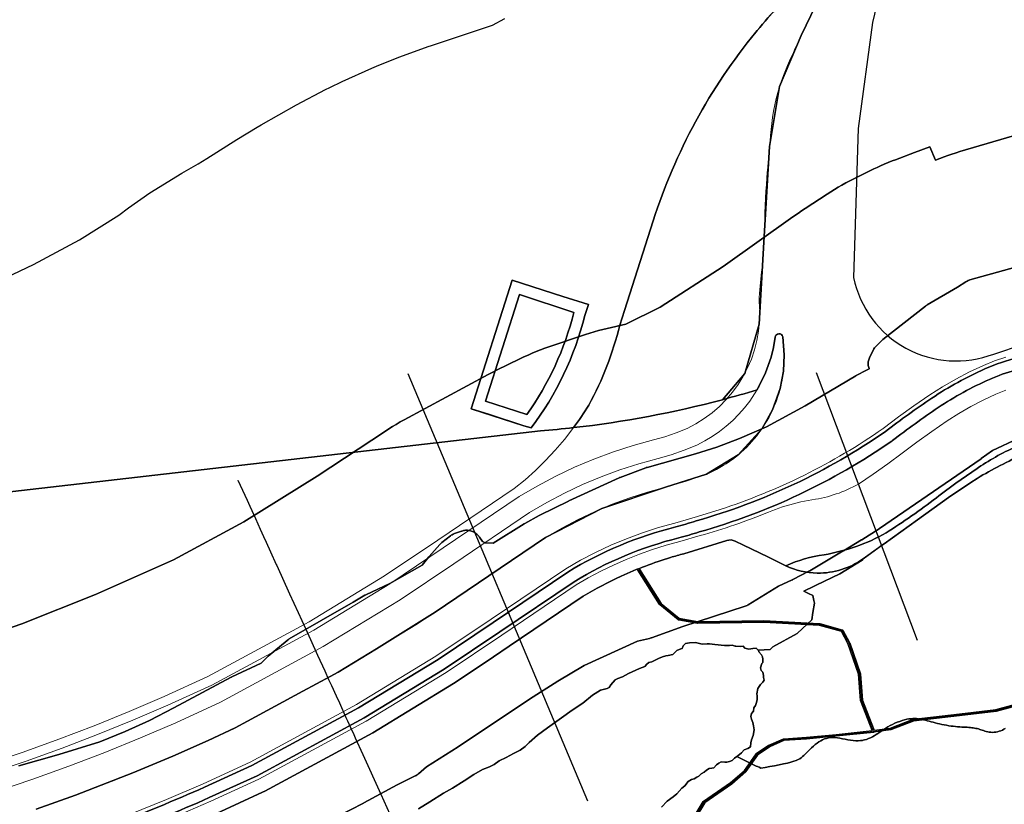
# Model space of a CAD drawing. Header units: inches. Extents: x 158323 to 160611, y 432808 to 437248.
# Tile 9 of 228: x 159280 to 159538, y 433725 to 433930. Entities that reach past the tile are written whole.
import ezdxf

# ---------------------------------------------------------------- set-up
doc = ezdxf.new("R2010")
doc.units = ezdxf.units.IN
doc.header["$MEASUREMENT"] = 0
doc.linetypes.add('CENTER', pattern=[0])
doc.linetypes.add('HIDDEN', pattern=[0])
for name, color, linetype in [('dijkpalen', 7, 'Continuous'), ('Doeltypen_kaart', 7, 'Continuous'), ('Zonering', 7, 'Continuous')]:
    doc.layers.add(name, color=color, linetype=linetype)
doc.layers.add('Hoogtlijn-nieuw 13m', color=160, linetype='Continuous', lineweight=0)
doc.layers.add('Profielen', color=3, linetype='Continuous', lineweight=60)

msp = doc.modelspace()

# ---------------------------------------------------------------- linework, layer by layer
at = {"layer": 'dijkpalen'}
for p in [(159497.06, 433816.16), (159408.43, 433774.95)]:
    msp.add_point(p, dxfattribs=at)
at = {"layer": 'Doeltypen_kaart'}
for points in [[(159245.26, 434008.16), (159413.58, 433946.23), (159422.08, 433944.71), (159423.9, 433949.58), (159427.87, 433960.2), (159480.25, 433940.93, 0.085579), (159482.59, 433940.5), (159482.62, 433940.5, 0.016069), (159483.06, 433940.51, 0.176973), (159487.47, 433942.41), (159485.36, 433940.38, 0.029093), (159473.48, 433927.61), (159473.47, 433927.59), (159473.14, 433927.19), (159473.12, 433927.17, 0.09452), (159446.26, 433877.79), (159438.74, 433854.3), (159437.5, 433850.45, -0.065001), (159429.37, 433829.51, -0.021782), (159425.41, 433823.63, -0.008106), (159416.7, 433822.8), (159257.85, 433804.52)], [(159284.53, 433723.67), (159294.87, 433727.37), (159309.92, 433733.19), (159320.41, 433737.58), (159329.62, 433741.7), (159336.73, 433744.98), (159339.95, 433746.73), (159354.45, 433754.58), (159361.57, 433758.43), (159363.67, 433759.57), (159373.74, 433765.69), (159389.11, 433775.33), (159403.18, 433784.79), (159418.07, 433794.85), (159432.82, 433802.45), (159449.48, 433808.05), (159460.21, 433811.41), (159468.55, 433816.51), (159474.78, 433823.37), (159477.54, 433828.25), (159479.55, 433833.91), (159480.38, 433838.42), (159480.6, 433842.67), (159480.21, 433847.38, 0.870896), (159478.23, 433847.34), (159477.77, 433844.59), (159477.15, 433842.09), (159475.72, 433837.98), (159473.5, 433833.53, -0.008755), (159464.4, 433830.95), (159470.24, 433837.82), (159474.06, 433850.7), (159475.25, 433872.24), (159476.77, 433897.29), (159479.35, 433912.96), (159485, 433926.29), (159491.44, 433939.56)], [(159491.44, 433939.56), (159485, 433926.29), (159479.35, 433912.96), (159476.77, 433897.29), (159475.25, 433872.24), (159474.06, 433850.7), (159470.24, 433837.82), (159464.4, 433830.95, -0.036782), (159425.41, 433823.63, 0.021782), (159429.37, 433829.51, 0.065001), (159437.5, 433850.45), (159438.74, 433854.3), (159446.26, 433877.79, -0.09452), (159473.12, 433927.17), (159473.14, 433927.19), (159473.47, 433927.59), (159473.48, 433927.61, -0.029093), (159485.36, 433940.38)], [(159505.17, 433936.01), (159503.71, 433929.74), (159500, 433902), (159498.75, 433862.93, 0.46193), (159535.48, 433842.9), (159543.29, 433845.47)], [(159412.39, 433824.14), (159414.26, 433823.54, 0.101274), (159428.34, 433852.97), (159429.26, 433855.84), (159422.58, 433857.97), (159409.29, 433862.23), (159398.52, 433828.58), (159412.39, 433824.14)], [(159425.45, 433853.79), (159411.23, 433858.46), (159402.29, 433830.52), (159413.12, 433827.05, 0.094776), (159425.45, 433853.79)], [(159257.85, 433804.52), (159416.7, 433822.8, 0.008106), (159425.41, 433823.63, 0.036782), (159464.4, 433830.95, 0.008755), (159473.5, 433833.53), (159475.72, 433837.98), (159477.15, 433842.09), (159477.77, 433844.59), (159478.23, 433847.34, -0.870896), (159480.21, 433847.38), (159480.6, 433842.67), (159480.38, 433838.42), (159479.55, 433833.91), (159477.54, 433828.25), (159474.78, 433823.37), (159468.55, 433816.51), (159460.21, 433811.41), (159449.48, 433808.05), (159432.82, 433802.45), (159418.07, 433794.85), (159403.18, 433784.79), (159389.11, 433775.33), (159373.74, 433765.69), (159363.67, 433759.57), (159361.57, 433758.43), (159354.45, 433754.58), (159339.95, 433746.73), (159336.73, 433744.98), (159329.62, 433741.7), (159320.41, 433737.58), (159309.92, 433733.19), (159294.87, 433727.37), (159284.53, 433723.67)], [(159279.85, 433710.76, 0.024842), (159328.71, 433729.47), (159341.12, 433735.13), (159369.02, 433750.24), (159389.87, 433762.91), (159404.36, 433772.61), (159423.89, 433785.81, -0.075494), (159452.19, 433797.65, 0.008929), (159457.49, 433799.18, 0.082287), (159507.01, 433822.54), (159507.13, 433822.63, -0.015827), (159519.28, 433831.36, -0.044318), (159533.17, 433838.99, -0.041201), (159541.94, 433842.02)], [(159541.94, 433842.02, 0.041201), (159533.17, 433838.99, 0.044318), (159519.28, 433831.36, 0.015827), (159507.13, 433822.63), (159507.01, 433822.54, -0.082287), (159457.49, 433799.18, -0.008929), (159452.19, 433797.65, 0.075494), (159423.89, 433785.81), (159404.36, 433772.61), (159389.87, 433762.91), (159369.02, 433750.24), (159341.12, 433735.13), (159328.71, 433729.47, -0.024842), (159279.85, 433710.76, -0.027565)], [(159541.18, 433838.7, 0.033909), (159534.38, 433836.25, 0.044318), (159520.95, 433828.87, 0.015827), (159508.96, 433820.25), (159508.78, 433820.11, -0.082344), (159458.34, 433796.31), (159458.33, 433796.3), (159458.32, 433796.3, -0.008912), (159452.95, 433794.75, 0.075384), (159425.51, 433783.28), (159406.03, 433770.12), (159391.49, 433760.38), (159370.51, 433747.64), (159342.46, 433732.45), (159329.94, 433726.73, -0.024851), (159280.78, 433707.91, -0.027555)], [(159280.78, 433707.91, 0.024851), (159329.94, 433726.73), (159342.46, 433732.45), (159370.51, 433747.64), (159391.49, 433760.38), (159406.03, 433770.12), (159425.51, 433783.28, -0.075384), (159452.95, 433794.75, 0.008912), (159458.32, 433796.3), (159458.33, 433796.3), (159458.34, 433796.31, 0.082344), (159508.78, 433820.11), (159508.96, 433820.25, -0.015827), (159520.95, 433828.87, -0.044318), (159534.38, 433836.25, -0.033909), (159541.18, 433838.7)], [(159541.98, 433818.95, 0.044318), (159531.49, 433813.18, 0.015827), (159520.46, 433805.26, -0.023695), (159507.28, 433796.07, -0.08853), (159491.04, 433790.35, 0.068401), (159481.04, 433787.47), (159480.88, 433787.55), (159476.32, 433789.76), (159469.92, 433792.86), (159467.75, 433793.92, 0.189969), (159465.56, 433794.08), (159454.27, 433790.6, 0.008735), (159450.83, 433789.63, 0.034013), (159437.85, 433784.71, 0.027448), (159427.94, 433779.49), (159408.55, 433766.39), (159404.39, 433763.61), (159398.8, 433759.86), (159393.91, 433756.58), (159372.75, 433743.74), (159344.47, 433728.42), (159343.84, 433728.13), (159331.78, 433722.62, -0.016852)], [(159506.75, 433793.19), (159506.12, 433792.72), (159506.1, 433792.76), (159505.26, 433792.16), (159501.28, 433789.3, -0.161148), (159489.29, 433785.54), (159489.21, 433785.54, -0.10604), (159481.04, 433787.47, -0.068401), (159491.04, 433790.35, 0.08853), (159507.28, 433796.07, 0.023695), (159520.46, 433805.26, -0.015827), (159531.49, 433813.18, -0.044318), (159541.98, 433818.95, -0.044437)], [(159543.39, 433816.69, 0.031564), (159531.19, 433810.35), (159529.46, 433809.25), (159523.65, 433805.37), (159515.54, 433799.5), (159506.75, 433793.19), (159506.12, 433792.72), (159506.1, 433792.76), (159505.26, 433792.16), (159501.28, 433789.3, -0.161148), (159489.29, 433785.54), (159489.21, 433785.54, -0.10604), (159481.04, 433787.47, -0.068401), (159491.04, 433790.35, 0.08853), (159507.28, 433796.07, 0.023695), (159520.46, 433805.26, -0.015827), (159531.49, 433813.18, -0.044318), (159541.98, 433818.95, -0.044437)], [(159538.52, 433744.86), (159538.16, 433744.63), (159537.77, 433744.43), (159537.36, 433744.26), (159536.92, 433744.11), (159536.48, 433743.99), (159536.03, 433743.91), (159535.58, 433743.85), (159535.15, 433743.83), (159534.73, 433743.85), (159534.32, 433743.9), (159533.93, 433743.97), (159533.55, 433744.06), (159533.18, 433744.17), (159532.83, 433744.28), (159532.48, 433744.4), (159532.14, 433744.51), (159531.81, 433744.62), (159531.48, 433744.71), (159531.15, 433744.8), (159530.82, 433744.88), (159530.48, 433744.94), (159530.13, 433745), (159529.76, 433745.05), (159529.37, 433745.09), (159528.96, 433745.13), (159528.52, 433745.15), (159528.06, 433745.18), (159527.59, 433745.2), (159527.09, 433745.22), (159526.57, 433745.26), (159526.03, 433745.3), (159525.47, 433745.35), (159524.89, 433745.41), (159524.3, 433745.49), (159523.71, 433745.58), (159523.1, 433745.68), (159522.5, 433745.8), (159521.9, 433745.92), (159521.31, 433746.05), (159520.74, 433746.18), (159520.18, 433746.32), (159519.64, 433746.46), (159519.11, 433746.61), (159518.6, 433746.75), (159518.09, 433746.88), (159517.6, 433747.01), (159517.12, 433747.13), (159516.65, 433747.23), (159516.18, 433747.32), (159515.71, 433747.38), (159515.24, 433747.43), (159514.76, 433747.45), (159514.27, 433747.44), (159513.76, 433747.41), (159513.23, 433747.34), (159512.68, 433747.24), (159512.09, 433747.1), (159511.48, 433746.92), (159510.86, 433746.71), (159510.23, 433746.47), (159509.59, 433746.21), (159508.97, 433745.92), (159508.35, 433745.62), (159507.76, 433745.29), (159507.19, 433744.95), (159506.65, 433744.61), (159506.13, 433744.25), (159505.63, 433743.91), (159505.14, 433743.57), (159504.65, 433743.24), (159504.17, 433742.93), (159503.69, 433742.65), (159503.2, 433742.4), (159502.7, 433742.18), (159502.19, 433741.99), (159501.67, 433741.85), (159501.32, 433741.77), (159501.12, 433741.73), (159500.55, 433741.66), (159499.96, 433741.63), (159499.33, 433741.65), (159498.67, 433741.7), (159497.98, 433741.8), (159497.28, 433741.91), (159496.58, 433742.04), (159495.87, 433742.16), (159495.18, 433742.28), (159494.51, 433742.37), (159493.87, 433742.44), (159493.27, 433742.46), (159492.7, 433742.44), (159492.16, 433742.37), (159491.64, 433742.26), (159491.14, 433742.1), (159490.65, 433741.89), (159490.17, 433741.64), (159489.68, 433741.34), (159489.2, 433740.99), (159488.71, 433740.61), (159488.23, 433740.19), (159487.76, 433739.77), (159487.3, 433739.33), (159486.86, 433738.91), (159486.45, 433738.5), (159486.07, 433738.12), (159485.73, 433737.78), (159485.39, 433737.47), (159485.05, 433737.19), (159484.66, 433736.93), (159484.22, 433736.69), (159483.7, 433736.46), (159483.07, 433736.24), (159482.31, 433736.02), (159481.41, 433735.79), (159480.38, 433735.56), (159479.26, 433735.33), (159478.08, 433735.09), (159476.86, 433734.86), (159475.64, 433734.63), (159474.45, 433734.41), (159474.02, 433734.71), (159473.56, 433734.88), (159473.25, 433734.99), (159468.19, 433737.49), (159468.47, 433737.67), (159469.4, 433738.45), (159470.12, 433739.29), (159471.08, 433739.59), (159471.77, 433740.04), (159471.8, 433741.09), (159471.98, 433741.84), (159472.43, 433743.04), (159472.7, 433744.45), (159472.58, 433745.56), (159472.37, 433746.43), (159471.98, 433747.3), (159471.83, 433747.96), (159472.04, 433748.77), (159472.58, 433749.4), (159472.61, 433750.24), (159473.03, 433750.87), (159473.36, 433751.68), (159473.54, 433752.4), (159473.48, 433753.39), (159473.42, 433753.9), (159473.69, 433755.31), (159474.35, 433756.36), (159475.01, 433756.96), (159475.34, 433757.47), (159475.19, 433758.22), (159475.16, 433758.76), (159474.98, 433759.6), (159474.56, 433760.02), (159474.35, 433760.74), (159474.68, 433761.82), (159474.98, 433762.15), (159474.95, 433762.96), (159474.89, 433763.59), (159474.62, 433764.16), (159473.93, 433764.91), (159473.81, 433765.33), (159473.75, 433765.38), (159476.93, 433765.56), (159477.63, 433766.19), (159483.99, 433769.74), (159486.69, 433772.22), (159487.84, 433773.29), (159488.13, 433775.21), (159488.5, 433777.65), (159488.33, 433778.4), (159488.06, 433779.64), (159486.99, 433780.19), (159485.74, 433780.84), (159488.41, 433782.11), (159488.92, 433782.35), (159495.2, 433785.33), (159501, 433788.92), (159501.28, 433789.3), (159506.1, 433792.76), (159506.12, 433792.72), (159506.75, 433793.19), (159515.54, 433799.5), (159523.65, 433805.37), (159529.46, 433809.25), (159531.19, 433810.35, -0.031564), (159543.39, 433816.69)], [(159543.39, 433816.69, 0.031564), (159531.19, 433810.35), (159529.46, 433809.25), (159523.65, 433805.37), (159515.54, 433799.5), (159506.75, 433793.19)], [(159331.78, 433722.62), (159343.84, 433728.13), (159344.47, 433728.42), (159372.75, 433743.74), (159393.91, 433756.58), (159398.8, 433759.86), (159404.39, 433763.61), (159408.55, 433766.39), (159427.94, 433779.49, -0.027448), (159437.85, 433784.71, -0.034013), (159450.83, 433789.63, -0.008735), (159454.27, 433790.6), (159465.56, 433794.08, -0.189969), (159467.75, 433793.92), (159469.92, 433792.86), (159476.32, 433789.76), (159480.88, 433787.55), (159481.04, 433787.47, 0.10604), (159489.21, 433785.54), (159489.29, 433785.54, 0.161148), (159501.28, 433789.3), (159501, 433788.92), (159495.2, 433785.33), (159488.92, 433782.35), (159488.41, 433782.11), (159485.74, 433780.84), (159486.99, 433780.19), (159488.06, 433779.64), (159488.33, 433778.4), (159488.5, 433777.65), (159488.13, 433775.21), (159487.84, 433773.29), (159486.69, 433772.22), (159483.99, 433769.74), (159477.63, 433766.19), (159476.93, 433765.56), (159473.75, 433765.38), (159473.24, 433765.87), (159472.34, 433765.81), (159471.32, 433765.63), (159470.27, 433765.87), (159469.79, 433766.38), (159469.01, 433766.29), (159467.87, 433766.38), (159467.75, 433766.42), (159466.97, 433766.65), (159466.22, 433766.56), (159464.96, 433766.56), (159462.44, 433766.86), (159460.98, 433766.99), (159460.37, 433767.04), (159459.08, 433766.95), (159458.36, 433767.1), (159457.31, 433767.4), (159455.78, 433767.31), (159454.73, 433767.07), (159454.07, 433766.53), (159453.83, 433765.75), (159453.47, 433765.72), (159452.48, 433765.24), (159451.94, 433764.7), (159451.37, 433764.22), (159450.2, 433763.98), (159449.57, 433763.86), (159448.73, 433763.62), (159447.62, 433763.14), (159445.88, 433762.33), (159445.13, 433762.12), (159444.62, 433761.7), (159444.05, 433761.04), (159442.7, 433760.59), (159439.79, 433759.27), (159438.17, 433758.34), (159437.03, 433757.89), (159436.25, 433757.56), (159435.14, 433756.3), (159434.72, 433755.58), (159434.18, 433755.34), (159432.47, 433754.86), (159430.31, 433753.6), (159427.82, 433751.5), (159425.06, 433749.61), (159422.27, 433747.63), (159418.58, 433744.99), (159415.97, 433743.1), (159413.75, 433741.21), (159412.7, 433740.16), (159411.38, 433739.17), (159409.67, 433738.27), (159407.75, 433737.25), (159405.92, 433736.41), (159404.54, 433735.39), (159404.44, 433735.32), (159403.39, 433734.84), (159401.56, 433734.12), (159399.25, 433732.83), (159396.7, 433731.12), (159393.67, 433729.23), (159391.3, 433727.88), (159387.7, 433725.63), (159384.79, 433723.8)], [(159455.06, 433718.55), (159459.38, 433725.7, -0.105438), (159459.46, 433725.77), (159466.53, 433730.67), (159470.18, 433733.85), (159473.22, 433738.18, -0.090831), (159473.28, 433738.25), (159476.51, 433740.43), (159476.53, 433740.44), (159476.55, 433740.46), (159480.36, 433742.15, -0.088734), (159480.45, 433742.17), (159486.42, 433742.55), (159494.18, 433743.31), (159503.65, 433744.3), (159500.59, 433752.13), (159500.57, 433752.21), (159500.08, 433759.04), (159497.28, 433767.13), (159495.56, 433770.26), (159489.81, 433771.81), (159475.25, 433772.59), (159457.95, 433772.33), (159457.9, 433772.34), (159452.94, 433773.23, -0.127924), (159452.83, 433773.28), (159447.99, 433777.24), (159447.96, 433777.27), (159447.94, 433777.3), (159442.25, 433786.27, -0.989046), (159442.68, 433786.53), (159448.34, 433777.6), (159453.09, 433773.71), (159457.96, 433772.83), (159475.25, 433773.09), (159475.26, 433773.09), (159489.86, 433772.31), (159489.89, 433772.3), (159489.91, 433772.3), (159495.79, 433770.72, -0.204566), (159495.95, 433770.6), (159497.73, 433767.35), (159497.74, 433767.31), (159500.56, 433759.18), (159500.57, 433759.14), (159500.57, 433759.11), (159501.07, 433752.28), (159504.17, 433744.36), (159508.39, 433744.96), (159514.36, 433747.24), (159514.4, 433747.26), (159514.42, 433747.26), (159526.5, 433748.66), (159536.02, 433749.8), (159544.4, 433752.08)]]:
    msp.add_lwpolyline(points, format="xyb", dxfattribs=at)
for points in [[(159409.29, 433862.23), (159422.58, 433857.97), (159429.26, 433855.84), (159428.34, 433852.97, -0.101274), (159414.26, 433823.54), (159412.39, 433824.14), (159403.32, 433827.04), (159398.52, 433828.58)], [(159411.23, 433858.46), (159425.45, 433853.79, -0.094776), (159413.12, 433827.05), (159402.29, 433830.52)]]:
    msp.add_lwpolyline(points, format="xyb", close=True, dxfattribs=at)
for points in [[(159384.79, 433723.8), (159387.7, 433725.63), (159391.3, 433727.88), (159393.67, 433729.23), (159396.7, 433731.12), (159399.25, 433732.83), (159401.56, 433734.12), (159403.39, 433734.84), (159404.44, 433735.32), (159404.54, 433735.39), (159405.92, 433736.41), (159407.75, 433737.25), (159409.67, 433738.27), (159411.38, 433739.17), (159412.7, 433740.16), (159413.75, 433741.21), (159415.97, 433743.1), (159418.58, 433744.99), (159422.27, 433747.63), (159425.06, 433749.61), (159427.82, 433751.5), (159430.31, 433753.6), (159432.47, 433754.86), (159434.18, 433755.34), (159434.72, 433755.58), (159435.14, 433756.3), (159436.25, 433757.56), (159437.03, 433757.89), (159438.17, 433758.34), (159439.79, 433759.27), (159442.7, 433760.59), (159444.05, 433761.04), (159444.62, 433761.7), (159445.13, 433762.12), (159445.88, 433762.33), (159447.62, 433763.14), (159448.73, 433763.62), (159449.57, 433763.86), (159450.2, 433763.98), (159451.37, 433764.22), (159451.94, 433764.7), (159452.48, 433765.24), (159453.47, 433765.72), (159453.83, 433765.75), (159454.07, 433766.53), (159454.73, 433767.07), (159455.78, 433767.31), (159457.31, 433767.4), (159458.36, 433767.1), (159459.08, 433766.95), (159460.37, 433767.04), (159460.98, 433766.99), (159462.44, 433766.86), (159464.96, 433766.56), (159466.22, 433766.56), (159466.97, 433766.65), (159467.75, 433766.42), (159467.87, 433766.38), (159469.01, 433766.29), (159469.79, 433766.38), (159470.27, 433765.87), (159471.32, 433765.63), (159472.34, 433765.81), (159473.24, 433765.87), (159473.75, 433765.38), (159473.81, 433765.33), (159473.93, 433764.91), (159474.62, 433764.16), (159474.89, 433763.59), (159474.95, 433762.96), (159474.98, 433762.15), (159474.68, 433761.82), (159474.35, 433760.74), (159474.56, 433760.02), (159474.98, 433759.6), (159475.16, 433758.76), (159475.19, 433758.22), (159475.34, 433757.47), (159475.01, 433756.96), (159474.35, 433756.36), (159473.69, 433755.31), (159473.42, 433753.9), (159473.48, 433753.39), (159473.54, 433752.4), (159473.36, 433751.68), (159473.03, 433750.87), (159472.61, 433750.24), (159472.58, 433749.4), (159472.04, 433748.77), (159471.83, 433747.96), (159471.98, 433747.3), (159472.37, 433746.43), (159472.58, 433745.56), (159472.7, 433744.45), (159472.43, 433743.04), (159471.98, 433741.84), (159471.8, 433741.09), (159471.77, 433740.04), (159471.08, 433739.59), (159470.12, 433739.29), (159469.4, 433738.45), (159468.47, 433737.67), (159468.19, 433737.49), (159467.57, 433737.1), (159466.91, 433736.47), (159466.25, 433736.23), (159465.59, 433736.05), (159464.99, 433736.02), (159464.03, 433736.08), (159463.49, 433735.78), (159462.83, 433735.36), (159462.17, 433734.55), (159461.6, 433734.43), (159460.88, 433734.4), (159460.19, 433733.89), (159459.65, 433733.41), (159458.81, 433732.96), (159458.21, 433732.33), (159457.7, 433732.09), (159456.95, 433731.67), (159456.32, 433731.49), (159455.42, 433730.95), (159454.55, 433729.84), (159453.74, 433729.24), (159452.48, 433727.74), (159451.46, 433726.96), (159449.96, 433725.79), (159448.43, 433724.26)], [(159544.53, 433751.6), (159536.13, 433749.31), (159536.11, 433749.31), (159536.1, 433749.3), (159526.56, 433748.16), (159514.51, 433746.76), (159508.54, 433744.48), (159508.5, 433744.47), (159508.49, 433744.47), (159504.04, 433743.84), (159504.03, 433743.83), (159494.24, 433742.82), (159486.47, 433742.05), (159486.46, 433742.05), (159480.52, 433741.67), (159476.78, 433740.01), (159473.6, 433737.86), (159470.57, 433733.54), (159470.56, 433733.52), (159470.53, 433733.5), (159466.84, 433730.29), (159466.82, 433730.27), (159459.78, 433725.39), (159455.47, 433718.27)], [(159448.43, 433724.26), (159449.96, 433725.79), (159451.46, 433726.96), (159452.48, 433727.74), (159453.74, 433729.24), (159454.55, 433729.84), (159455.42, 433730.95), (159456.32, 433731.49), (159456.95, 433731.67), (159457.7, 433732.09), (159458.21, 433732.33), (159458.81, 433732.96), (159459.65, 433733.41), (159460.19, 433733.89), (159460.88, 433734.4), (159461.6, 433734.43), (159462.17, 433734.55), (159462.83, 433735.36), (159463.49, 433735.78), (159464.03, 433736.08), (159464.99, 433736.02), (159465.59, 433736.05), (159466.25, 433736.23), (159466.91, 433736.47), (159467.57, 433737.1), (159468.19, 433737.49), (159473.25, 433734.99), (159473.56, 433734.88), (159474.02, 433734.71), (159474.45, 433734.41), (159475.64, 433734.63), (159476.86, 433734.86), (159478.08, 433735.09), (159479.26, 433735.33), (159480.38, 433735.56), (159481.41, 433735.79), (159482.31, 433736.02), (159483.07, 433736.24), (159483.7, 433736.46), (159484.22, 433736.69), (159484.66, 433736.93), (159485.05, 433737.19), (159485.39, 433737.47), (159485.73, 433737.78), (159486.07, 433738.12), (159486.45, 433738.5), (159486.86, 433738.91), (159487.3, 433739.33), (159487.76, 433739.77), (159488.23, 433740.19), (159488.71, 433740.61), (159489.2, 433740.99), (159489.68, 433741.34), (159490.17, 433741.64), (159490.65, 433741.89), (159491.14, 433742.1), (159491.64, 433742.26), (159492.16, 433742.37), (159492.7, 433742.44), (159493.27, 433742.46), (159493.87, 433742.44), (159494.51, 433742.37), (159495.18, 433742.28), (159495.87, 433742.16), (159496.58, 433742.04), (159497.28, 433741.91), (159497.98, 433741.8), (159498.67, 433741.7), (159499.33, 433741.65), (159499.96, 433741.63), (159500.55, 433741.66), (159501.12, 433741.73), (159501.32, 433741.77), (159501.67, 433741.85), (159502.19, 433741.99), (159502.7, 433742.18), (159503.2, 433742.4), (159503.69, 433742.65), (159504.17, 433742.93), (159504.65, 433743.24), (159505.14, 433743.57), (159505.63, 433743.91), (159506.13, 433744.25), (159506.65, 433744.61), (159507.19, 433744.95), (159507.76, 433745.29), (159508.35, 433745.62), (159508.97, 433745.92), (159509.59, 433746.21), (159510.23, 433746.47), (159510.86, 433746.71), (159511.48, 433746.92), (159512.09, 433747.1), (159512.68, 433747.24), (159513.23, 433747.34), (159513.76, 433747.41), (159514.27, 433747.44), (159514.76, 433747.45), (159515.24, 433747.43), (159515.71, 433747.38), (159516.18, 433747.32), (159516.65, 433747.23), (159517.12, 433747.13), (159517.6, 433747.01), (159518.09, 433746.88), (159518.6, 433746.75), (159519.11, 433746.61), (159519.64, 433746.46), (159520.18, 433746.32), (159520.74, 433746.18), (159521.31, 433746.05), (159521.9, 433745.92), (159522.5, 433745.8), (159523.1, 433745.68), (159523.71, 433745.58), (159524.3, 433745.49), (159524.89, 433745.41), (159525.47, 433745.35), (159526.03, 433745.3), (159526.57, 433745.26), (159527.09, 433745.22), (159527.59, 433745.2), (159528.06, 433745.18), (159528.52, 433745.15), (159528.96, 433745.13), (159529.37, 433745.09), (159529.76, 433745.05), (159530.13, 433745), (159530.48, 433744.94), (159530.82, 433744.88), (159531.15, 433744.8), (159531.48, 433744.71), (159531.81, 433744.62), (159532.14, 433744.51), (159532.48, 433744.4), (159532.83, 433744.28), (159533.18, 433744.17), (159533.55, 433744.06), (159533.93, 433743.97), (159534.32, 433743.9), (159534.73, 433743.85), (159535.15, 433743.83), (159535.58, 433743.85), (159536.03, 433743.91), (159536.48, 433743.99), (159536.92, 433744.11), (159537.36, 433744.26), (159537.77, 433744.43), (159538.16, 433744.63), (159538.52, 433744.86)]]:
    msp.add_lwpolyline(points, dxfattribs=at)
at = {"layer": 'Hoogtlijn-nieuw 13m', "color": 2, "linetype": 'Continuous', "lineweight": 0, "ltscale": 5}
for points in [[(159477.93, 433932.75, 0), (159475.58, 433930.09, 0), (159473.29, 433927.37, 0), (159471.07, 433924.61, 0), (159468.91, 433921.79, 0), (159466.82, 433918.92, 0), (159464.8, 433916, 0), (159462.85, 433913.03, 0), (159460.96, 433910.02, 0), (159459.16, 433906.96, 0), (159457.42, 433903.87, 0), (159455.76, 433900.73, 0), (159454.17, 433897.55, 0), (159452.66, 433894.34, 0), (159451.22, 433891.09, 0), (159449.86, 433887.81, 0), (159448.58, 433884.5, 0), (159447.38, 433881.16, 0), (159446.26, 433877.79, 0), (159437.5, 433850.45, 0), (159436.87, 433848.03, 0), (159436.17, 433845.63, 0), (159435.4, 433843.24, 0), (159434.56, 433840.88, 0), (159433.65, 433838.55, 0), (159432.68, 433836.24, 0), (159431.64, 433833.97, 0), (159430.54, 433831.72, 0), (159429.37, 433829.51, 0)], [(159487.34, 433931.04, 9), (159486.71, 433929.8, 9), (159486.11, 433928.59, 9), (159485.54, 433927.42, 9), (159485, 433926.29, 9), (159484.49, 433925.18, 9), (159483.99, 433924.08, 9), (159483.5, 433922.99, 9), (159483.01, 433921.91, 9), (159482.52, 433920.81, 9), (159482.01, 433919.67, 9), (159481.48, 433918.46, 9), (159480.93, 433917.19, 9), (159480.39, 433915.85, 9), (159479.86, 433914.44, 9), (159479.35, 433912.96, 9), (159478.88, 433911.4, 9), (159478.46, 433909.79, 9), (159478.1, 433908.14, 9), (159477.8, 433906.49, 9), (159477.55, 433904.86, 9), (159477.35, 433903.25, 9), (159477.18, 433901.68, 9), (159477.03, 433900.16, 9), (159476.9, 433898.69, 9), (159476.77, 433897.29, 9), (159476.65, 433895.94, 9), (159476.52, 433894.61, 9), (159476.39, 433893.26, 9), (159476.26, 433891.88, 9), (159476.14, 433890.44, 9), (159476.02, 433888.92, 9), (159475.91, 433887.31, 9), (159475.81, 433885.58, 9), (159475.71, 433883.74, 9), (159475.63, 433881.82, 9), (159475.55, 433879.85, 9), (159475.48, 433877.87, 9), (159475.4, 433875.91, 9), (159475.33, 433874.02, 9), (159475.25, 433872.24, 9), (159475.16, 433870.59, 9), (159475.07, 433869.12, 9), (159474.98, 433867.79, 9), (159474.87, 433866.58, 9), (159474.77, 433865.47, 9), (159474.66, 433864.45, 9), (159474.56, 433863.47, 9), (159474.45, 433862.53, 9), (159474.35, 433861.6, 9), (159474.26, 433860.66, 9), (159474.17, 433859.7, 9), (159474.1, 433858.72, 9), (159474.06, 433857.71, 9), (159474.04, 433856.66, 9)], [(159478.23, 433847.34, 0), (159478.26, 433847.51, 0), (159478.33, 433847.67, 0), (159478.41, 433847.81, 0), (159478.52, 433847.94, 0), (159478.65, 433848.05, 0), (159478.8, 433848.13, 0), (159478.96, 433848.19, 0), (159479.12, 433848.22, 0), (159479.29, 433848.22, 0), (159479.46, 433848.2, 0), (159479.62, 433848.14, 0), (159479.77, 433848.06, 0), (159479.9, 433847.96, 0), (159480.01, 433847.84, 0), (159480.1, 433847.69, 0), (159480.17, 433847.54, 0), (159480.21, 433847.38, 0), (159480.35, 433846.4, 0), (159480.45, 433845.42, 0), (159480.53, 433844.44, 0), (159480.58, 433843.46, 0), (159480.6, 433842.47, 0), (159480.6, 433841.49, 0), (159480.56, 433840.5, 0), (159480.49, 433839.52, 0), (159480.4, 433838.54, 0), (159480.27, 433837.56, 0), (159480.12, 433836.59, 0), (159479.94, 433835.62, 0), (159479.73, 433834.66, 0), (159479.5, 433833.71, 0), (159479.23, 433832.76, 0), (159478.94, 433831.82, 0), (159478.62, 433830.89, 0), (159478.27, 433829.97, 0), (159477.9, 433829.06, 0), (159477.49, 433828.16, 0), (159477.07, 433827.27, 0), (159476.61, 433826.39, 0), (159476.14, 433825.53, 0), (159475.63, 433824.69, 0), (159475.1, 433823.86, 0), (159474.55, 433823.04, 0), (159473.97, 433822.24, 0), (159473.38, 433821.46, 0), (159472.75, 433820.7, 0), (159472.11, 433819.96, 0), (159471.44, 433819.23, 0), (159470.76, 433818.52, 0), (159470.05, 433817.84, 0), (159469.32, 433817.18, 0), (159468.58, 433816.53, 0), (159467.81, 433815.91, 0), (159467.03, 433815.32, 0), (159466.23, 433814.74, 0), (159465.41, 433814.19, 0), (159464.58, 433813.67, 0), (159463.73, 433813.16, 0), (159462.87, 433812.69, 0), (159461.99, 433812.24, 0), (159461.11, 433811.81, 0), (159460.21, 433811.41, 0)], [(159506.41, 433823.33, 0), (159506.52, 433823.42, 0), (159510.53, 433826.43, 0), (159514.59, 433829.35, 0), (159518.72, 433832.19, 0), (159522.1, 433834.35, 0), (159525.57, 433836.36, 0), (159529.13, 433838.22, 0), (159532.77, 433839.91, 0), (159535.68, 433841.1, 0), (159538.65, 433842.12, 0)], [(159500.03, 433808.86, 0), (159503.94, 433811.44, 0), (159507.76, 433814.12, 0), (159511.51, 433816.92, 0), (159515.38, 433819.82, 0), (159519.31, 433822.64, 0), (159523.29, 433825.38, 0), (159526.37, 433827.35, 0), (159529.52, 433829.18, 0), (159532.76, 433830.86, 0), (159536.07, 433832.4, 0), (159538.62, 433833.44, 0)], [(159228.45, 433723.92, 0), (159237.21, 433725.84, 0), (159245.93, 433727.96, 0), (159254.59, 433730.28, 0), (159263.21, 433732.78, 0), (159271.77, 433735.47, 0), (159281.16, 433738.65, 0), (159290.5, 433742.01, 0), (159299.76, 433745.55, 0), (159308.95, 433749.28, 0), (159318.07, 433753.19, 0), (159329.52, 433758.42, 0), (159356.07, 433772.8, 0), (159375.88, 433784.83, 0), (159389.84, 433794.18, 0), (159409.81, 433807.67, 0), (159412.67, 433810, 0), (159415.42, 433812.44, 0), (159418.06, 433815.01, 0), (159420.58, 433817.7, 0), (159422.97, 433820.5, 0), (159425.24, 433823.4, 0), (159427.37, 433826.41, 0), (159429.37, 433829.51, 0)], [(159272.55, 433733.1, 0), (159281.99, 433736.29, 0), (159291.37, 433739.67, 0), (159300.68, 433743.23, 0), (159309.92, 433746.98, 0), (159319.09, 433750.91, 0), (159330.64, 433756.18, 0), (159357.32, 433770.63, 0), (159377.23, 433782.72, 0), (159391.24, 433792.11, 0), (159411.16, 433805.57, 0), (159415.89, 433808.34, 0), (159420.72, 433810.9, 0), (159425.67, 433813.24, 0), (159430.71, 433815.37, 0), (159435.84, 433817.27, 0), (159441.05, 433818.95, 0), (159446.32, 433820.41, 0), (159449.33, 433821.23, 0), (159452.28, 433822.23, 0), (159455.16, 433823.42, 0)], [(159256.62, 433723.06, 0), (159265.39, 433725.6, 0), (159274.1, 433728.35, 0), (159283.65, 433731.57, 0), (159293.13, 433734.99, 0), (159302.54, 433738.59, 0), (159311.87, 433742.38, 0), (159321.13, 433746.35, 0), (159332.87, 433751.7, 0), (159359.81, 433766.29, 0), (159379.92, 433778.5, 0), (159394.03, 433787.96, 0), (159413.87, 433801.37, 0), (159418.39, 433804.01, 0), (159423.02, 433806.46, 0), (159427.76, 433808.7, 0), (159432.58, 433810.73, 0), (159437.49, 433812.55, 0), (159442.47, 433814.16, 0), (159447.52, 433815.55, 0), (159450.99, 433816.51, 0), (159454.39, 433817.69, 0), (159457.7, 433819.08, 0)], [(159507.28, 433796.07, 0), (159511.77, 433798.99, 0), (159516.16, 433802.06, 0), (159520.46, 433805.26, 0), (159524.08, 433807.97, 0), (159527.76, 433810.61, 0), (159531.49, 433813.18, 0), (159534.01, 433814.79, 0), (159536.61, 433816.29, 0), (159539.27, 433817.68, 0)], [(159454.27, 433790.6, 0), (159465.56, 433794.08, 0), (159466, 433794.18, 0), (159466.45, 433794.22, 0), (159466.89, 433794.18, 0), (159467.33, 433794.08, 0), (159467.75, 433793.92, 0), (159480.88, 433787.55, 0), (159482.52, 433786.84, 0), (159484.22, 433786.28, 0), (159485.97, 433785.87, 0), (159487.74, 433785.63, 0), (159489.53, 433785.54, 0), (159491.32, 433785.61, 0), (159493.09, 433785.85, 0), (159494.84, 433786.24, 0), (159496.55, 433786.78, 0), (159498.2, 433787.48, 0), (159499.78, 433788.32, 0), (159501.28, 433789.3, 0), (159523.65, 433805.37, 0), (159527.16, 433807.8, 0), (159530.77, 433810.1, 0), (159534.47, 433812.25, 0), (159538.24, 433814.25, 0), (159542.1, 433816.11, 0)], [(159460.21, 433811.41, 0), (159454.88, 433809.63, 0), (159449.48, 433808.05, 0), (159444.77, 433806.76, 0), (159440.12, 433805.26, 0), (159435.54, 433803.57, 0), (159431.03, 433801.67, 0), (159426.62, 433799.59, 0), (159422.29, 433797.31, 0), (159418.07, 433794.85, 0), (159398.36, 433781.53, 0), (159384.09, 433771.97, 0), (159363.67, 433759.57, 0), (159336.33, 433744.76, 0), (159324.31, 433739.28, 0), (159314.9, 433735.24, 0), (159305.41, 433731.39, 0), (159295.84, 433727.73, 0), (159286.21, 433724.26, 0)], [(159500.03, 433808.86, 0), (159499.33, 433808.48, 0), (159498.62, 433808.11, 0), (159497.9, 433807.76, 0), (159497.18, 433807.42, 0), (159496.44, 433807.1, 0), (159495.7, 433806.8, 0), (159494.96, 433806.51, 0), (159494.2, 433806.25, 0), (159493.44, 433806, 0), (159492.68, 433805.77, 0), (159491.9, 433805.55, 0), (159491.13, 433805.36, 0), (159490.35, 433805.18, 0), (159489.56, 433805.02, 0), (159488.78, 433804.88, 0), (159487.8, 433804.73, 0), (159486.83, 433804.55, 0), (159485.87, 433804.36, 0), (159484.9, 433804.16, 0), (159483.94, 433803.93, 0), (159482.99, 433803.69, 0), (159482.04, 433803.42, 0), (159481.09, 433803.15, 0), (159480.15, 433802.85, 0), (159479.22, 433802.53, 0), (159478.29, 433802.2, 0), (159477.37, 433801.85, 0), (159476.45, 433801.49, 0)], [(159309.02, 433722.33, 0), (159318.7, 433726.26, 0), (159328.3, 433730.38, 0), (159340.68, 433736.03, 0), (159368.52, 433751.11, 0), (159389.34, 433763.75, 0), (159403.8, 433773.44, 0), (159423.35, 433786.65, 0), (159427.19, 433788.88, 0), (159431.13, 433790.94, 0), (159435.15, 433792.83, 0), (159439.25, 433794.55, 0), (159443.42, 433796.09, 0), (159447.65, 433797.44, 0), (159451.94, 433798.62, 0), (159457.87, 433800.35, 0), (159463.77, 433802.19, 0)], [(159322.27, 433722.34, 0), (159330.34, 433725.82, 0), (159342.91, 433731.55, 0), (159371.01, 433746.77, 0), (159392.03, 433759.53, 0), (159406.59, 433769.29, 0), (159426.05, 433782.44, 0), (159429.24, 433784.3, 0), (159432.5, 433786.03, 0), (159435.82, 433787.65, 0), (159439.2, 433789.13, 0), (159442.63, 433790.49, 0), (159446.11, 433791.72, 0), (159449.64, 433792.82, 0), (159453.2, 433793.78, 0), (159458.6, 433795.34, 0)], [(159507.28, 433796.07, 0), (159506.44, 433795.61, 0), (159505.59, 433795.16, 0), (159504.73, 433794.73, 0), (159503.86, 433794.31, 0), (159502.99, 433793.91, 0), (159502.1, 433793.53, 0), (159501.21, 433793.17, 0), (159500.32, 433792.82, 0), (159499.41, 433792.5, 0), (159498.5, 433792.18, 0), (159497.59, 433791.89, 0), (159496.67, 433791.62, 0), (159495.74, 433791.36, 0), (159494.81, 433791.12, 0), (159493.87, 433790.9, 0), (159492.93, 433790.7, 0), (159491.99, 433790.52, 0), (159491.04, 433790.35, 0), (159490.18, 433790.22, 0), (159489.33, 433790.06, 0), (159488.47, 433789.89, 0), (159487.63, 433789.7, 0), (159486.78, 433789.48, 0), (159485.94, 433789.25, 0), (159485.11, 433789, 0), (159484.28, 433788.73, 0), (159483.46, 433788.44, 0), (159482.65, 433788.14, 0), (159481.84, 433787.81, 0), (159481.04, 433787.47, 0)], [(159331.78, 433722.62, 0), (159344.47, 433728.42, 0), (159372.75, 433743.74, 0), (159393.91, 433756.58, 0), (159408.55, 433766.39, 0), (159427.94, 433779.49, 0), (159431.49, 433781.53, 0), (159435.12, 433783.42, 0), (159438.83, 433785.16, 0), (159442.61, 433786.75, 0), (159446.44, 433788.19, 0), (159450.33, 433789.47, 0), (159454.27, 433790.6, 0)]]:
    msp.add_polyline3d(points, dxfattribs=at)
for points in [[(159398.52, 433828.58, 0), (159414.26, 433823.54, 0), (159415.19, 433824.79, 0), (159416.1, 433826.07, 0), (159416.98, 433827.36, 0), (159417.84, 433828.67, 0), (159418.67, 433829.99, 0), (159419.48, 433831.33, 0), (159420.26, 433832.68, 0), (159421.02, 433834.05, 0), (159421.75, 433835.44, 0), (159422.45, 433836.84, 0), (159423.12, 433838.25, 0), (159423.77, 433839.67, 0), (159424.39, 433841.11, 0), (159424.99, 433842.55, 0), (159425.55, 433844.01, 0), (159426.09, 433845.48, 0), (159426.59, 433846.96, 0), (159427.07, 433848.45, 0), (159427.53, 433849.95, 0), (159427.95, 433851.45, 0), (159428.34, 433852.97, 0), (159429.26, 433855.84, 0), (159409.29, 433862.23, 0)], [(159402.29, 433830.52, 0), (159413.12, 433827.05, 0), (159413.9, 433828.15, 0), (159414.65, 433829.27, 0), (159415.39, 433830.39, 0), (159416.1, 433831.53, 0), (159416.8, 433832.69, 0), (159417.48, 433833.85, 0), (159418.13, 433835.03, 0), (159418.77, 433836.21, 0), (159419.38, 433837.41, 0), (159419.98, 433838.62, 0), (159420.55, 433839.84, 0), (159421.11, 433841.06, 0), (159421.64, 433842.3, 0), (159422.15, 433843.54, 0), (159422.64, 433844.8, 0), (159423.11, 433846.06, 0), (159423.55, 433847.33, 0), (159423.98, 433848.61, 0), (159424.38, 433849.89, 0), (159424.76, 433851.19, 0), (159425.12, 433852.48, 0), (159425.45, 433853.79, 0), (159425.49, 433853.89, 0), (159411.23, 433858.46, 0)]]:
    msp.add_polyline3d(points, close=True, dxfattribs=at)
at = {"layer": 'Hoogtlijn-nieuw 13m', "linetype": 'HIDDEN', "lineweight": 13, "ltscale": 10}
for points in [[(159455.25, 433718.4, 0), (159459.6, 433725.57, 0), (159466.68, 433730.48, 0), (159470.36, 433733.69, 0), (159473.43, 433738.04, 0), (159476.65, 433740.23, 0), (159480.46, 433741.92, 0), (159486.44, 433742.3, 0), (159494.21, 433743.06, 0), (159504.01, 433744.08, 0), (159500.82, 433752.23, 0), (159500.32, 433759.1, 0), (159497.51, 433767.23, 0), (159495.73, 433770.48, 0), (159489.85, 433772.06, 0), (159475.25, 433772.84, 0), (159457.94, 433772.58, 0), (159452.99, 433773.47, 0), (159448.15, 433777.43, 0), (159442.46, 433786.4, 0)], [(159504.01, 433744.08, 0), (159508.45, 433744.72, 0), (159514.45, 433747.01, 0), (159526.53, 433748.41, 0), (159536.07, 433749.55, 0), (159544.46, 433751.84, 0)]]:
    msp.add_polyline3d(points, dxfattribs=at)
at = {"layer": 'Hoogtlijn-nieuw 13m', "color": 2, "linetype": 'Continuous', "lineweight": 0, "ltscale": 5}
for centre, radius, start, end in [((159440.79, 433853.57), 33.4, 295.4507, 5.3223), ((159442.1, 433852), 36.43, 295.3585, 352.6558), ((159413.18, 433957.72), 163.56, 288.0182, 304.7797), ((159411.77, 433960.31), 171.49, 285.8479, 292.1597)]:
    msp.add_arc(centre, radius, start, end, dxfattribs=at)
at = {"layer": 'Profielen', "color": 4, "linetype": 'CENTER', "lineweight": 25, "ltscale": 5}
for p, q in [((159429.13, 433725.77, 6.4), (159382.03, 433837.68, 6.4)), ((159515.5, 433767.85, 5.42), (159489.07, 433837.95, 5.42))]:
    msp.add_line(p, q, dxfattribs=at)
msp.add_polyline3d([(159337.44, 433809.89, 0), (159337.45, 433809.85, 0), (159339.83, 433804.64, 0), (159340.53, 433803.09, 0), (159342.01, 433799.84, 0), (159343.28, 433797.05, 0), (159344.18, 433795.09, 0), (159344.83, 433793.65, 0), (159346, 433791.08, 0), (159347.48, 433787.83, 0), (159347.61, 433787.54, 0), (159350.99, 433780.12, 0), (159353.21, 433775.26, 0), (159355.11, 433771.07, 0), (159356.46, 433768.11, 0), (159358.31, 433764.05, 0), (159360.19, 433759.93, 0), (159361.21, 433757.68, 0), (159361.93, 433756.11, 0), (159363.15, 433753.43, 0), (159364.01, 433751.54, 0), (159365.74, 433747.73, 0), (159366.14, 433746.87, 0), (159366.93, 433745.11, 0), (159367.78, 433743.26, 0), (159368.18, 433742.39, 0), (159370.15, 433738.06, 0), (159371.92, 433734.17, 0), (159373.15, 433731.47, 0), (159374.91, 433727.61, 0), (159375.71, 433725.86, 0), (159377.27, 433722.43, 0)], dxfattribs=at)
at = {"layer": 'Zonering'}
for points in [[(159271.08, 433860.36), (159283.91, 433866.39), (159295.93, 433872.78), (159306.21, 433879.31), (159308.8, 433881.21), (159314.36, 433885.12), (159322.7, 433890.3), (159327.03, 433892.7), (159329.3, 433894.11), (159337.15, 433899.09), (159342.46, 433902.3), (159343.53, 433902.91), (159352.82, 433908.17), (159360.4, 433912.18), (159361.53, 433912.74), (159364.72, 433914.28), (159372.53, 433917.77), (159374.36, 433918.52), (159379.9, 433920.73), (159387.25, 433923.44), (159388.12, 433923.73), (159404.14, 433929.06), (159407.34, 433930.76)], [(159551.05, 433903.13), (159526.63, 433895.92), (159525.68, 433895.62), (159525.39, 433895.53), (159524.54, 433895.26), (159523.47, 433894.88), (159522.47, 433894.52), (159520.22, 433893.66), (159518.75, 433897.19), (159514.75, 433895.66), (159509.74, 433893.79), (159508.9, 433893.46), (159507.86, 433893.06), (159506.79, 433892.6), (159505.86, 433892.19), (159504.96, 433891.77), (159504.09, 433891.37), (159498.67, 433888.71), (159497.74, 433888.24), (159496.71, 433887.7), (159495.66, 433887.12), (159494.69, 433886.57), (159493.77, 433886.02), (159492.79, 433885.42), (159491.83, 433884.81), (159486.08, 433881.04), (159485.16, 433880.41), (159484.29, 433879.81), (159482.89, 433878.81), (159464.62, 433865.82), (159448.04, 433855.21), (159439.1, 433850.76), (159434.22, 433849.62), (159433.09, 433849.34), (159431.95, 433849.03), (159430.77, 433848.7), (159429.63, 433848.35), (159428.55, 433848.01), (159418.91, 433844.77), (159417.87, 433844.4), (159416.75, 433843.99), (159415.62, 433843.55), (159414.53, 433843.1), (159413.45, 433842.63), (159412.37, 433842.15), (159411.33, 433841.65), (159405.19, 433838.66), (159404.07, 433838.09), (159402.99, 433837.52), (159381, 433825.66), (159379.97, 433825.12), (159378.89, 433824.49), (159377.98, 433823.94), (159377, 433823.33), (159376.08, 433822.74), (159358.17, 433810.91), (159339.02, 433798.93), (159320.52, 433788.98), (159300.14, 433779.93), (159280.85, 433772.23), (159261.25, 433765.55)], [(159261.25, 433765.55), (159280.85, 433772.23), (159300.14, 433779.93), (159320.52, 433788.98), (159339.02, 433798.93), (159358.17, 433810.91), (159376.08, 433822.74), (159377, 433823.33), (159377.98, 433823.94), (159378.89, 433824.49), (159379.97, 433825.12), (159381, 433825.66), (159402.99, 433837.52), (159404.07, 433838.09), (159405.19, 433838.66), (159411.33, 433841.65), (159412.37, 433842.15), (159413.45, 433842.63), (159414.53, 433843.1), (159415.62, 433843.55), (159416.75, 433843.99), (159417.87, 433844.4), (159418.91, 433844.77), (159428.55, 433848.01), (159429.63, 433848.35), (159430.77, 433848.7), (159431.95, 433849.03), (159433.09, 433849.34), (159434.22, 433849.62), (159439.1, 433850.76), (159448.04, 433855.21), (159464.62, 433865.82), (159482.89, 433878.81), (159484.29, 433879.81), (159485.16, 433880.41), (159486.08, 433881.04), (159491.83, 433884.81), (159492.79, 433885.42), (159493.77, 433886.02), (159494.69, 433886.57), (159495.66, 433887.12), (159496.71, 433887.7), (159497.74, 433888.24), (159498.67, 433888.71), (159504.09, 433891.37), (159504.96, 433891.77), (159505.86, 433892.19), (159506.79, 433892.6), (159507.86, 433893.06), (159508.9, 433893.46), (159509.74, 433893.79), (159514.75, 433895.66), (159518.75, 433897.19), (159520.22, 433893.66), (159522.47, 433894.52), (159523.47, 433894.88), (159524.54, 433895.26), (159525.39, 433895.53), (159525.68, 433895.62), (159526.63, 433895.92), (159551.05, 433903.13)], [(159280.01, 433735.06), (159290.48, 433738.03), (159301.23, 433741.37), (159307.91, 433744.02), (159314.24, 433746.97), (159320.65, 433750.25), (159335.64, 433758.25), (159335.76, 433758.31), (159335.84, 433758.35), (159343.55, 433761.94), (159345.04, 433763.46), (159345.07, 433763.5), (159345.27, 433763.67), (159345.35, 433763.74), (159350.35, 433767.9), (159350.47, 433768), (159350.68, 433768.15), (159350.9, 433768.28), (159367.61, 433777.95), (159367.64, 433777.96), (159370.73, 433779.72), (159370.94, 433779.82), (159370.97, 433779.84), (159377.22, 433782.85), (159385.75, 433787.64), (159387.46, 433789.77), (159387.57, 433789.9), (159387.58, 433789.91), (159390.32, 433793.02), (159390.49, 433793.2), (159390.68, 433793.38), (159390.87, 433793.53), (159393.12, 433795.27), (159393.13, 433795.28), (159393.34, 433795.43), (159393.56, 433795.57), (159393.8, 433795.69), (159394.03, 433795.8), (159394.21, 433795.87), (159396.02, 433796.52), (159396.09, 433796.54), (159396.34, 433796.62), (159396.59, 433796.68), (159396.85, 433796.72), (159397.11, 433796.75), (159397.37, 433796.75), (159397.63, 433796.75), (159397.89, 433796.72), (159398.15, 433796.68), (159398.41, 433796.62), (159398.66, 433796.54), (159398.9, 433796.45), (159399.14, 433796.34), (159399.37, 433796.22), (159399.59, 433796.08), (159399.81, 433795.93), (159400.01, 433795.76), (159400.2, 433795.58), (159400.38, 433795.39), (159400.54, 433795.19), (159400.68, 433795), (159400.7, 433794.98), (159401.51, 433793.77), (159402.25, 433793.43), (159404.29, 433793.38), (159412.48, 433798.46), (159412.59, 433798.52), (159412.66, 433798.56), (159416.36, 433800.59), (159416.52, 433800.67), (159424.07, 433804.4), (159424.17, 433804.45), (159437.31, 433810.48), (159437.45, 433810.54), (159437.57, 433810.59), (159444.33, 433813.13), (159444.45, 433813.17), (159444.65, 433813.23), (159457.36, 433816.8), (159462.91, 433818.55), (159468.9, 433820.8), (159475.97, 433823.88), (159486.08, 433829.35), (159499.33, 433837.16), (159499.36, 433837.18), (159499.46, 433837.24), (159502.17, 433838.69), (159502.82, 433839.05), (159502.81, 433839.09), (159502.73, 433839.34), (159502.67, 433839.6), (159502.63, 433839.86), (159502.61, 433840.12), (159502.6, 433840.38), (159502.61, 433840.64), (159502.63, 433840.9), (159502.67, 433841.16), (159502.73, 433841.41), (159502.81, 433841.67), (159502.9, 433841.91), (159503.01, 433842.15), (159503.02, 433842.18), (159503.86, 433843.85), (159503.97, 433844.05), (159504.11, 433844.27), (159504.26, 433844.49), (159504.43, 433844.69), (159504.6, 433844.87), (159506.07, 433846.36), (159506.09, 433846.37), (159506.28, 433846.55), (159506.44, 433846.68), (159517.62, 433855.47), (159517.66, 433855.5), (159517.87, 433855.65), (159518.06, 433855.77), (159526, 433860.45), (159528.18, 433861.83), (159528.32, 433861.91), (159528.55, 433862.03), (159528.78, 433862.14), (159529.03, 433862.23), (159529.25, 433862.3), (159647.32, 433895.09)], [(159647.32, 433895.09), (159529.25, 433862.3), (159529.03, 433862.23), (159528.78, 433862.14), (159528.55, 433862.03), (159528.32, 433861.91), (159528.18, 433861.83), (159526, 433860.45), (159518.06, 433855.77), (159517.87, 433855.65), (159517.66, 433855.5), (159517.62, 433855.47), (159506.44, 433846.68), (159506.28, 433846.55), (159506.09, 433846.37), (159506.07, 433846.36), (159504.6, 433844.87), (159504.43, 433844.69), (159504.26, 433844.49), (159504.11, 433844.27), (159503.97, 433844.05), (159503.86, 433843.85), (159503.02, 433842.18), (159503.01, 433842.15), (159502.9, 433841.91), (159502.81, 433841.67), (159502.73, 433841.41), (159502.67, 433841.16), (159502.63, 433840.9), (159502.61, 433840.64), (159502.6, 433840.38), (159502.61, 433840.12), (159502.63, 433839.86), (159502.67, 433839.6), (159502.73, 433839.34), (159502.81, 433839.09), (159502.82, 433839.05), (159502.17, 433838.69), (159499.46, 433837.24), (159499.36, 433837.18), (159499.33, 433837.16), (159486.08, 433829.35), (159475.97, 433823.88), (159468.9, 433820.8), (159462.91, 433818.55), (159457.36, 433816.8), (159444.65, 433813.23), (159444.45, 433813.17), (159444.33, 433813.13), (159437.57, 433810.59), (159437.45, 433810.54), (159437.31, 433810.48), (159424.17, 433804.45), (159424.07, 433804.4), (159416.52, 433800.67), (159416.36, 433800.59), (159412.66, 433798.56), (159412.59, 433798.52), (159412.48, 433798.46), (159404.29, 433793.38), (159402.25, 433793.43), (159401.51, 433793.77), (159400.7, 433794.98), (159400.68, 433795), (159400.54, 433795.19), (159400.38, 433795.39), (159400.2, 433795.58), (159400.01, 433795.76), (159399.81, 433795.93), (159399.59, 433796.08), (159399.37, 433796.22), (159399.14, 433796.34), (159398.9, 433796.45), (159398.66, 433796.54), (159398.41, 433796.62), (159398.15, 433796.68), (159397.89, 433796.72), (159397.63, 433796.75), (159397.37, 433796.75), (159397.11, 433796.75), (159396.85, 433796.72), (159396.59, 433796.68), (159396.34, 433796.62), (159396.09, 433796.54), (159396.02, 433796.52), (159394.21, 433795.87), (159394.03, 433795.8), (159393.8, 433795.69), (159393.56, 433795.57), (159393.34, 433795.43), (159393.13, 433795.28), (159393.12, 433795.27), (159390.87, 433793.53), (159390.68, 433793.38), (159390.49, 433793.2), (159390.32, 433793.02), (159387.58, 433789.91), (159387.57, 433789.9), (159387.46, 433789.77), (159385.75, 433787.64), (159377.22, 433782.85), (159370.97, 433779.84), (159370.94, 433779.82), (159370.73, 433779.72), (159367.64, 433777.96), (159367.61, 433777.95), (159350.9, 433768.28), (159350.68, 433768.15), (159350.47, 433768), (159350.35, 433767.9), (159345.35, 433763.74), (159345.27, 433763.67), (159345.07, 433763.5), (159345.04, 433763.46), (159343.55, 433761.94), (159335.84, 433758.35), (159335.76, 433758.31), (159335.64, 433758.25), (159320.65, 433750.25), (159314.24, 433746.97), (159307.91, 433744.02), (159301.23, 433741.37), (159290.48, 433738.03), (159280.01, 433735.06)], [(159363.5, 433721.81), (159370.31, 433725.28), (159370.42, 433725.33), (159379.18, 433730.12), (159383.92, 433732.42), (159383.94, 433732.43), (159384.18, 433732.55), (159384.4, 433732.69), (159384.61, 433732.84), (159384.78, 433732.98), (159386.86, 433734.76), (159395.11, 433740), (159395.19, 433740.05), (159413.88, 433752.54), (159421.3, 433757.27), (159428.2, 433761.33), (159442.14, 433767.74), (159445.29, 433768.44), (159445.45, 433768.48), (159445.7, 433768.56), (159445.77, 433768.58), (159454.05, 433771.56), (159470.32, 433776.87), (159470.37, 433776.89), (159470.61, 433776.98), (159470.85, 433777.09), (159471.08, 433777.21), (159471.17, 433777.26), (159479.12, 433782.13), (159482.7, 433783.76), (159482.82, 433783.81), (159482.89, 433783.85), (159487.08, 433786.02), (159487.24, 433786.11), (159487.28, 433786.13), (159496.07, 433791.33), (159496.09, 433791.34), (159500.87, 433794.21), (159500.95, 433794.26), (159505.47, 433797.13), (159505.55, 433797.18), (159505.59, 433797.21), (159532.16, 433815.47), (159532.23, 433815.52), (159535.15, 433817.62), (159541.86, 433820.82)], [(159541.86, 433820.82), (159535.15, 433817.62), (159532.23, 433815.52), (159532.16, 433815.47), (159505.59, 433797.21), (159505.55, 433797.18), (159505.47, 433797.13), (159500.95, 433794.26), (159500.87, 433794.21), (159496.09, 433791.34), (159496.07, 433791.33), (159487.28, 433786.13), (159487.24, 433786.11), (159487.08, 433786.02), (159482.89, 433783.85), (159482.82, 433783.81), (159482.7, 433783.76), (159479.12, 433782.13), (159471.17, 433777.26), (159471.08, 433777.21), (159470.85, 433777.09), (159470.61, 433776.98), (159470.37, 433776.89), (159470.32, 433776.87), (159454.05, 433771.56), (159445.77, 433768.58), (159445.7, 433768.56), (159445.45, 433768.48), (159445.29, 433768.44), (159442.14, 433767.74), (159428.2, 433761.33), (159421.3, 433757.27), (159413.88, 433752.54), (159395.19, 433740.05), (159395.11, 433740), (159386.86, 433734.76), (159384.78, 433732.98), (159384.61, 433732.84), (159384.4, 433732.69), (159384.18, 433732.55), (159383.94, 433732.43), (159383.92, 433732.42), (159379.18, 433730.12), (159370.42, 433725.33), (159370.31, 433725.28), (159363.5, 433721.81)]]:
    msp.add_lwpolyline(points, dxfattribs=at)

doc.saveas('drawing.dxf')
